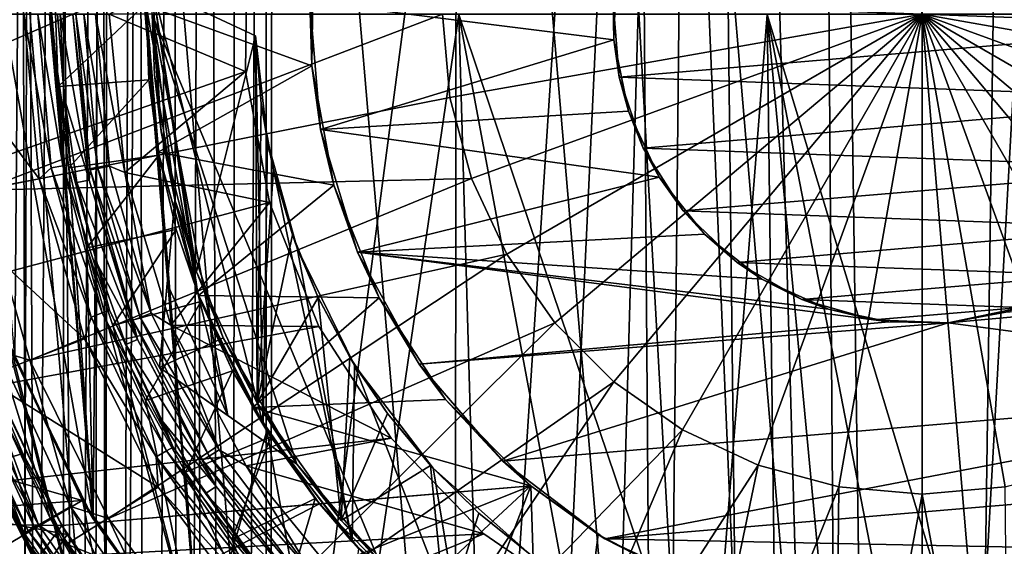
# Model space of a CAD drawing. Header units: metres. Extents: x -105 to 105, y -117 to 62.
# Tile 69 of 256: x -7.44 to 0.68, y -53.58 to -49.24. Entities that reach past the tile are written whole.
import ezdxf

# ---------------------------------------------------------------- set-up
doc = ezdxf.new("R2010")
doc.units = ezdxf.units.M
doc.layers.add('solid_509432_AD150_SW0001', color=7, linetype='CONTINUOUS')
doc.layers.add('solid_509432_AD150_SW0001_01', color=7, linetype='CONTINUOUS')

msp = doc.modelspace()

# ---------------------------------------------------------------- linework, layer by layer
at = {"layer": 'solid_509432_AD150_SW0001'}
for points in [[(-6.162486, 18.584642, 71.856262), (-7.637273, 18.06888, 71.843544), (-6.716792, -90.563103, 71.851799)], [(-7.637273, 18.06888, 71.843544), (-7.179524, -90.514778, 71.847786), (-6.716792, -90.563103, 71.851799)], [(-7.637273, 18.06888, 71.843544), (-7.271542, -90.4935, 71.846954), (-7.179524, -90.514778, 71.847786)], [(-7.637273, 18.06888, 71.843544), (-7.625625, -90.371964, 71.843658), (-7.271542, -90.4935, 71.846954)], [(-7.5583, -29.462072, 64.474884), (-7.32061, -29.51952, 64.375359), (-7.505126, -85.979546, 64.451538)], [(-7.32061, -29.51952, 64.375359), (-7.082852, -29.579576, 64.28791), (-7.505126, -85.979546, 64.451538)], [(-7.082852, -29.579576, 64.28791), (-7.076824, -85.839493, 64.285843), (-7.505126, -85.979546, 64.451538)], [(-7.082852, -29.579576, 64.28791), (-6.771978, -29.663712, 64.19088), (-7.076824, -85.839493, 64.285843)], [(-6.771978, -29.663712, 64.19088), (-6.865942, -85.776962, 64.218193), (-7.076824, -85.839493, 64.285843)], [(-6.771978, -29.663712, 64.19088), (-6.698263, -85.73053, 64.170647), (-6.865942, -85.776962, 64.218193)], [(-6.771978, -29.663712, 64.19088), (-6.472116, -29.754089, 64.115013), (-6.698263, -85.73053, 64.170647)], [(-6.472116, -29.754089, 64.115013), (-6.381337, -85.651855, 64.095367), (-6.698263, -85.73053, 64.170647)], [(-6.472116, -29.754089, 64.115013), (-6.184155, -29.851635, 64.057892), (-6.381337, -85.651855, 64.095367)], [(-6.184155, -29.851635, 64.057892), (-6.114038, -85.596252, 64.046265), (-6.381337, -85.651855, 64.095367)], [(-6.184155, -29.851635, 64.057892), (-5.916865, -29.954601, 64.018265), (-6.114038, -85.596252, 64.046265)], [(-5.916865, -29.954601, 64.018265), (-5.698441, -85.5364, 63.995247), (-6.114038, -85.596252, 64.046265)], [(-5.916865, -29.954601, 64.018265), (-5.659842, -30.066204, 63.992046), (-5.698441, -85.5364, 63.995247)], [(-5.659842, -30.066204, 63.992046), (-5.409154, -30.175089, 63.977562), (-5.698441, -85.5364, 63.995247)], [(-5.409154, -30.175089, 63.977562), (-5.409154, -57.844402, 63.977562), (-5.698441, -85.5364, 63.995247)], [(-1.812435, -30.661386, 63.890949), (-5.409154, -57.844402, 63.977562), (-5.409154, -30.175089, 63.977562)], [(-1.812435, -30.661386, 63.890949), (-5.409154, -85.513756, 63.977562), (-5.409154, -57.844402, 63.977562)], [(-1.812435, -30.661386, 63.890949), (-4.373866, -85.3312, 63.943783), (-5.409154, -85.513756, 63.977562)], [(-1.812435, -30.661386, 63.890949), (-3.366723, -85.142647, 63.917786), (-4.373866, -85.3312, 63.943783)], [(-1.812435, -30.661386, 63.890949), (-2.37439, -84.924759, 63.898792), (-3.366723, -85.142647, 63.917786)], [(-1.812435, -30.661386, 63.890949), (-1.187364, -84.612518, 63.884701), (-2.37439, -84.924759, 63.898792)], [(-1.812435, -30.661386, 63.890949), (1.819986, -30.660877, 63.891041), (-1.187364, -84.612518, 63.884701)], [(1.819986, -30.660877, 63.891041), (0, -84.300003, 63.880001), (-1.187364, -84.612518, 63.884701)], [(1.819986, -30.660877, 63.891041), (1.187364, -84.612518, 63.884701), (0, -84.300003, 63.880001)], [(-2.571086, -44.225113, 17.200001), (-19.004164, -33.471653, 17.200001), (-18.748131, -54.292305, 17.200001)], [(-2.361841, -39.506081, -34.400002), (-0.84017, -39.257938, -34.400002), (-0.693014, -59.153397, -34.400002)], [(-2.361841, -39.506081, -34.400002), (-2.217166, -58.928024, -34.400002), (-3.832792, -39.988049, -34.400002)], [(-2.361841, -39.506081, -34.400002), (-0.693014, -59.153397, -34.400002), (-2.217166, -58.928024, -34.400002)], [(-3.832792, -39.988049, -34.400002), (-3.853049, -58.403519, -34.400002), (-5.355147, -40.781384, -34.400002)], [(-3.832792, -39.988049, -34.400002), (-2.217166, -58.928024, -34.400002), (-3.853049, -58.403519, -34.400002)], [(-5.355147, -40.781384, -34.400002), (-5.370377, -57.608898, -34.400002), (-6.71629, -41.821518, -34.400002)], [(-5.355147, -40.781384, -34.400002), (-3.853049, -58.403519, -34.400002), (-5.370377, -57.608898, -34.400002)], [(-6.71629, -41.821518, -34.400002), (-6.732019, -56.564129, -34.400002), (-7.881305, -43.081543, -34.400002)], [(-6.71629, -41.821518, -34.400002), (-5.370377, -57.608898, -34.400002), (-6.732019, -56.564129, -34.400002)], [(-7.881305, -43.081543, -34.400002), (-6.732019, -56.564129, -34.400002), (-7.892255, -55.304333, -34.400002)], [(-3.492223, -44.822285, 17.200001), (-2.571086, -44.225113, 17.200001), (-18.748131, -54.292305, 17.200001)], [(-4.279175, -45.587708, 17.200001), (-3.492223, -44.822285, 17.200001), (-18.748131, -54.292305, 17.200001)], [(-6.83543, -53.356548, 4.75), (-7.436015, -46.249458, 4.75), (-6.767334, -44.933479, 4.75)], [(-5.955389, -54.54166, 4.75), (-6.83543, -53.356548, 4.75), (-6.767334, -44.933479, 4.75)], [(-6.399634, -49.131794, 4.75), (-5.955389, -54.54166, 4.75), (-6.767334, -44.933479, 4.75)], [(-4.901679, -46.491947, 17.200001), (-4.279175, -45.587708, 17.200001), (-18.748131, -54.292305, 17.200001)], [(-7.436147, -46.249794, -5.4), (-7.851632, -47.66642, -5.4), (-6.835603, -53.356262, -5.4)], [(-7.48279, -52.029816, 4.75), (-7.851555, -47.666023, 4.75), (-7.436015, -46.249458, 4.75)], [(-6.83543, -53.356548, 4.75), (-7.48279, -52.029816, 4.75), (-7.436015, -46.249458, 4.75)], [(-7.436147, -46.249794, -5.4), (-7.125088, -49.796329, -5.4), (-7.149577, -49.122276, -5.4)], [(-7.436147, -46.249794, -5.4), (-6.835603, -53.356262, -5.4), (-7.125088, -49.796329, -5.4)], [(-5.335804, -47.500237, 17.200001), (-4.901679, -46.491947, 17.200001), (-18.748131, -54.292305, 17.200001)], [(-5.564883, -48.573841, 17.200001), (-5.335804, -47.500237, 17.200001), (-18.748131, -54.292305, 17.200001)], [(-7.851632, -47.66642, -5.4), (-7.482928, -52.029449, -5.4), (-6.835603, -53.356262, -5.4)], [(-5.58011, -49.671555, 17.200001), (-5.564883, -48.573841, 17.200001), (-18.748131, -54.292305, 17.200001)], [(-6.702607, -49.200001, 32.299999), (-5.564885, -48.57386, 32.299999), (-5.58011, -49.671555, 32.299999)], [(-6.399615, -49.128754, 10.7), (-5.017178, -48.625179, 10.7), (-5.032064, -49.625252, 10.7)], [(-5.564885, -48.57386, 32.299999), (-5.564883, -48.573841, 17.200001), (-5.58011, -49.671555, 17.200001)], [(-5.58011, -49.671555, 32.299999), (-5.564885, -48.57386, 32.299999), (-5.58011, -49.671555, 17.200001)], [(-5.032064, -49.625252, 10.7), (-5.017178, -48.625179, 10.7), (-5.048952, -49.097137, 14)], [(-2.520144, -48.810932, 14), (-2.541269, -49.410854, 14), (-5.048952, -49.097137, 14)], [(-2.548282, -49.106419, 17.131828), (-2.541269, -49.410854, 14), (-2.520144, -48.810932, 14)], [(-6.346191, -48.980091, -8.4), (-6.399596, -49.128311, -8.4), (-5.972417, -51.500053, -8.4)], [(-6.349999, -49.201134, -13.754633), (-6.346191, -48.980091, -9.2), (-6.275654, -50.168854, -9.2)], [(-6.346191, -48.980091, -8.4), (-5.972417, -51.500053, -8.4), (-5.432821, -52.582962, -8.4)], [(-5.497083, -49.379101, -8.4), (-6.346191, -48.980091, -8.4), (-5.432821, -52.582962, -8.4)], [(-6.346191, -48.980091, -9.2), (-6.346191, -48.980091, -8.4), (-5.497083, -49.379101, -8.4)], [(-6.346191, -48.980091, -9.2), (-5.497083, -49.379101, -8.4), (-5.497083, -49.379101, -9.2)], [(-5.984546, -51.323132, -9.2), (-6.346191, -48.980091, -9.2), (-5.497083, -49.379101, -9.2)], [(-5.984546, -51.323132, -9.2), (-6.275654, -50.168854, -9.2), (-6.346191, -48.980091, -9.2)], [(-7.149577, -49.122276, -5.4), (-7.125088, -49.796329, -5.4), (-6.399388, -49.11153, -6.4)], [(-7.125088, -49.796329, -5.4), (-6.377269, -49.738922, -6.4), (-6.399388, -49.11153, -6.4)], [(-6.399596, -49.128311, -8.4), (-6.399388, -49.11153, -6.4), (-6.377269, -49.738922, -6.4)], [(-2.541269, -49.410854, 14), (-4.960092, -50.148678, 14), (-5.048952, -49.097137, 14)], [(-5.032064, -49.625252, 10.7), (-5.048952, -49.097137, 14), (-4.960092, -50.148678, 14)], [(-2.548282, -49.106419, 17.131828), (-2.496501, -49.719597, 17.131828), (-2.541269, -49.410854, 14)], [(-2.548282, -49.106419, 17.131828), (2.548282, -49.293579, 17.131828), (-2.496501, -49.719597, 17.131828)], [(-7.281071, -50.557175, 44.799999), (-8.156879, -50.720421, 44.799999), (-8.297371, -49.200001, 44.799999)], [(-7.406479, -49.200001, 44.799999), (-7.281071, -50.557175, 44.799999), (-8.297371, -49.200001, 44.799999)], [(-7.755073, -50.649673, 47.398582), (-3.953293, -49.200001, 47.789154), (-7.889405, -49.200001, 47.398582)], [(-7.755073, -50.649673, 47.398582), (-3.893234, -49.886482, 47.789154), (-3.953293, -49.200001, 47.789154)], [(-7.181706, -50.466328, 44.777504), (-7.281071, -50.557175, 44.799999), (-7.406479, -49.200001, 44.799999)], [(-7.181706, -50.466328, 44.777504), (-7.406479, -49.200001, 44.799999), (-7.292496, -49.200001, 44.777504)], [(-7.086044, -50.449459, 44.713139), (-7.292496, -49.200001, 44.777504), (-7.195358, -49.200001, 44.713139)], [(-7.086044, -50.449459, 44.713139), (-7.181706, -50.466328, 44.777504), (-7.292496, -49.200001, 44.777504)], [(-7.021751, -50.438126, 44.616615), (-7.195358, -49.200001, 44.713139), (-7.130073, -49.200001, 44.616615)], [(-7.021751, -50.438126, 44.616615), (-7.086044, -50.449459, 44.713139), (-7.195358, -49.200001, 44.713139)], [(-7.130073, -49.200001, 44.616615), (-7.106491, -49.200001, 44.502617), (-7.072271, -49.896557, 44.502617)], [(-7.021751, -50.438126, 44.616615), (-7.130073, -49.200001, 44.616615), (-7.072271, -49.896557, 44.502617)], [(-6.868042, -50.566139, 32.597382), (-7.106491, -49.200001, 44.502617), (-7.002595, -49.200001, 32.597382)], [(-6.868042, -50.566139, 32.597382), (-7.072271, -49.896557, 44.502617), (-7.106491, -49.200001, 44.502617)], [(-6.860182, -50.482391, 32.483383), (-6.868042, -50.566139, 32.597382), (-7.002595, -49.200001, 32.597382)], [(-6.860182, -50.482391, 32.483383), (-7.002595, -49.200001, 32.597382), (-6.979013, -49.200001, 32.483383)], [(-6.796009, -50.470394, 32.386864), (-6.979013, -49.200001, 32.483383), (-6.913728, -49.200001, 32.386864)], [(-6.796009, -50.470394, 32.386864), (-6.860182, -50.482391, 32.483383), (-6.979013, -49.200001, 32.483383)], [(-6.700525, -50.452545, 32.322498), (-6.913728, -49.200001, 32.386864), (-6.81659, -49.200001, 32.322498)], [(-6.700525, -50.452545, 32.322498), (-6.796009, -50.470394, 32.386864), (-6.913728, -49.200001, 32.386864)], [(-6.81659, -49.200001, 32.322498), (-6.702607, -49.200001, 32.299999), (-6.574586, -50.503742, 32.299999)], [(-6.700525, -50.452545, 32.322498), (-6.81659, -49.200001, 32.322498), (-6.574586, -50.503742, 32.299999)], [(-6.574586, -50.503742, 32.299999), (-6.702607, -49.200001, 32.299999), (-5.58011, -49.671555, 32.299999)], [(-6.298432, -50.335735, 10.7), (-6.399634, -49.131794, 4.75), (-6.399615, -49.128754, 10.7)], [(-6.399634, -49.131794, 4.75), (-6.294736, -50.355968, 4.75), (-5.955389, -54.54166, 4.75)], [(-6.298432, -50.335735, 10.7), (-6.294736, -50.355968, 4.75), (-6.399634, -49.131794, 4.75)], [(-6.298432, -50.335735, 10.7), (-6.399615, -49.128754, 10.7), (-5.032064, -49.625252, 10.7)], [(-6.298767, -50.333801, -8.4), (-6.399596, -49.128311, -8.4), (-6.377269, -49.738922, -6.4)], [(-5.972417, -51.500053, -8.4), (-6.399596, -49.128311, -8.4), (-6.298767, -50.333801, -8.4)], [(-3.819774, -49.200676, -14.388847), (-6.349999, -49.201134, -13.754633), (-4.479032, -53.701195, -13.896999)], [(-6.330257, -49.700336, -13.721644), (-6.349999, -49.201134, -13.754633), (-6.275654, -50.168854, -9.2)], [(-6.162927, -50.729977, -13.692632), (-6.349999, -49.201134, -13.754633), (-6.330257, -49.700336, -13.721644)], [(-5.726058, -52.50515, -13.678994), (-6.349999, -49.201134, -13.754633), (-6.162927, -50.729977, -13.692632)], [(-4.479032, -53.701195, -13.896999), (-6.349999, -49.201134, -13.754633), (-5.155522, -52.907166, -13.802157)], [(-5.726058, -52.50515, -13.678994), (-5.155522, -52.907166, -13.802157), (-6.349999, -49.201134, -13.754633)], [(-3.819774, -49.200676, -14.388847), (-4.479032, -53.701195, -13.896999), (-3.670322, -54.381817, -13.999318)], [(0, -49.200001, 47.919533), (-3.953293, -49.200001, 47.789154), (-3.893234, -49.886482, 47.789154)], [(0, -49.200001, 47.919533), (-3.893234, -49.886482, 47.789154), (-3.71488, -50.552105, 47.789154)], [(-3.819774, -49.200676, -14.388847), (-3.670322, -54.381817, -13.999318), (-2.750995, -54.923157, -14.093019)], [(-3.819774, -49.200676, -14.388847), (-2.750995, -54.923157, -14.093019), (-1.756463, -55.302238, -14.16413)], [(-3.819774, -49.200676, -14.388847), (-1.756463, -55.302238, -14.16413), (-1.277295, -49.201061, -14.684837)], [(0, -49.200001, 47.919533), (-3.71488, -50.552105, 47.789154), (-3.423652, -51.176647, 47.789154)], [(0, -49.200001, 47.919533), (-3.423652, -51.176647, 47.789154), (-3.028398, -51.741127, 47.789154)], [(0, -49.200001, 47.919533), (-3.028398, -51.741127, 47.789154), (-2.541128, -52.228397, 47.789154)], [(0, -49.200001, 47.919533), (-2.541128, -52.228397, 47.789154), (-1.976647, -52.623653, 47.789154)], [(0, -49.200001, 47.919533), (-1.976647, -52.623653, 47.789154), (-1.352106, -52.914879, 47.789154)], [(-1.277295, -49.201061, -14.684837), (-1.756463, -55.302238, -14.16413), (-1.194073, -55.698517, -14.167608)], [(0, -49.200001, 47.919533), (-1.352106, -52.914879, 47.789154), (-0.686482, -53.093235, 47.789154)], [(-1.277295, -49.201061, -14.684837), (-1.194073, -55.698517, -14.167608), (-0.624261, -56.100021, -14.155989)], [(-5.4833, -52.402485, -9.2), (-5.984546, -51.323132, -9.2), (-5.497083, -49.379101, -9.2)], [(-5.399032, -50.249073, -8.4), (-5.497083, -49.379101, -8.4), (-5.432821, -52.582962, -8.4)], [(-5.497083, -49.379101, -9.2), (-5.497083, -49.379101, -8.4), (-5.399032, -50.249073, -8.4)], [(-5.450661, -49.935078, -9.2), (-5.497083, -49.379101, -9.2), (-5.399032, -50.249073, -8.4)], [(-5.4833, -52.402485, -9.2), (-5.497083, -49.379101, -9.2), (-5.450661, -49.935078, -9.2)], [(-2.541269, -49.410854, 14), (-2.421569, -49.999062, 14), (-4.960092, -50.148678, 14)], [(-2.496501, -49.719597, 17.131828), (-2.421569, -49.999062, 14), (-2.541269, -49.410854, 14)], [(-5.380886, -50.751148, 17.200001), (-5.58011, -49.671555, 17.200001), (-18.748131, -54.292305, 17.200001)], [(-6.574586, -50.503742, 32.299999), (-5.58011, -49.671555, 32.299999), (-5.380891, -50.751129, 32.299999)], [(-6.298432, -50.335735, 10.7), (-5.032064, -49.625252, 10.7), (-4.849561, -50.608635, 10.7)], [(-5.58011, -49.671555, 32.299999), (-5.58011, -49.671555, 17.200001), (-5.380886, -50.751148, 17.200001)], [(-5.380891, -50.751129, 32.299999), (-5.58011, -49.671555, 32.299999), (-5.380886, -50.751148, 17.200001)], [(-4.849561, -50.608635, 10.7), (-5.032064, -49.625252, 10.7), (-4.960092, -50.148678, 14)], [(-7.125088, -49.796329, -5.4), (-7.037171, -50.465195, -5.4), (-6.377269, -49.738922, -6.4)], [(-7.037171, -50.465195, -5.4), (-6.293789, -50.361126, -6.4), (-6.377269, -49.738922, -6.4)], [(-6.298767, -50.333801, -8.4), (-6.377269, -49.738922, -6.4), (-6.293789, -50.361126, -6.4)], [(-6.162927, -50.72998, -12.7), (-6.330257, -49.700336, -13.721644), (-6.275654, -50.168854, -9.2)], [(-6.162927, -50.72998, -12.7), (-6.162927, -50.729977, -13.692632), (-6.330257, -49.700336, -13.721644)], [(-2.496501, -49.719597, 17.131828), (-2.299634, -50.301899, 17.131828), (-2.421569, -49.999062, 14)], [(-2.496501, -49.719597, 17.131828), (2.45187, -49.900593, 17.131828), (-2.299634, -50.301899, 17.131828)], [(-6.835603, -53.356262, -5.4), (-7.037171, -50.465195, -5.4), (-7.125088, -49.796329, -5.4)], [(-7.755073, -50.649673, 47.398582), (-3.71488, -50.552105, 47.789154), (-3.893234, -49.886482, 47.789154)], [(-6.868042, -50.566139, 32.597382), (-6.969942, -50.586407, 44.502617), (-7.072271, -49.896557, 44.502617)], [(-7.021751, -50.438126, 44.616615), (-7.072271, -49.896557, 44.502617), (-6.969942, -50.586407, 44.502617)], [(-5.4833, -52.402485, -9.2), (-5.450661, -49.935078, -9.2), (-5.348279, -50.482944, -9.2)], [(-5.348279, -50.482944, -9.2), (-5.450661, -49.935078, -9.2), (-5.399032, -50.249073, -8.4)], [(-2.421569, -49.999062, 14), (-2.16767, -50.543022, 14), (-4.960092, -50.148678, 14)], [(-2.299634, -50.301899, 17.131828), (-2.16767, -50.543022, 14), (-2.421569, -49.999062, 14)], [(-6.162927, -50.72998, -12.7), (-6.275654, -50.168854, -9.2), (-5.984546, -51.323132, -9.2)], [(-2.16767, -50.543022, 14), (-4.65444, -51.159252, 14), (-4.960092, -50.148678, 14)], [(-4.849561, -50.608635, 10.7), (-4.960092, -50.148678, 14), (-4.65444, -51.159252, 14)], [(-5.399032, -50.249073, -8.4), (-5.432821, -52.582962, -8.4), (-4.698445, -53.545643, -8.4)], [(-5.15179, -51.125755, -8.4), (-5.399032, -50.249073, -8.4), (-4.698445, -53.545643, -8.4)], [(-5.348279, -50.482944, -9.2), (-5.399032, -50.249073, -8.4), (-5.15179, -51.125755, -8.4)], [(-6.298767, -50.333801, -8.4), (-6.293789, -50.361126, -6.4), (-6.149658, -50.972485, -6.4)], [(-5.972417, -51.500053, -8.4), (-6.298767, -50.333801, -8.4), (-6.149658, -50.972485, -6.4)], [(-5.965472, -51.517876, 10.7), (-6.294736, -50.355968, 4.75), (-6.298432, -50.335735, 10.7)], [(-5.965472, -51.517876, 10.7), (-6.298432, -50.335735, 10.7), (-4.849561, -50.608635, 10.7)], [(-2.299634, -50.301899, 17.131828), (-1.969165, -50.820152, 17.131828), (-2.16767, -50.543022, 14)], [(-2.299634, -50.301899, 17.131828), (2.213004, -50.46693, 17.131828), (-1.969165, -50.820152, 17.131828)], [(-7.037171, -50.465195, -5.4), (-6.886404, -51.123516, -5.4), (-6.293789, -50.361126, -6.4)], [(-6.886404, -51.123516, -5.4), (-6.149658, -50.972485, -6.4), (-6.293789, -50.361126, -6.4)], [(-6.294736, -50.355968, 4.75), (-5.958105, -51.536873, 4.75), (-5.955389, -54.54166, 4.75)], [(-5.965472, -51.517876, 10.7), (-5.958105, -51.536873, 4.75), (-6.294736, -50.355968, 4.75)], [(-7.181706, -50.466328, 44.777504), (-6.852705, -51.69418, 44.777504), (-7.281071, -50.557175, 44.799999)], [(-7.086044, -50.449459, 44.713139), (-6.761425, -51.660957, 44.713139), (-7.181706, -50.466328, 44.777504)], [(-6.761425, -51.660957, 44.713139), (-6.852705, -51.69418, 44.777504), (-7.181706, -50.466328, 44.777504)], [(-7.021751, -50.438126, 44.616615), (-6.700077, -51.63863, 44.616615), (-7.086044, -50.449459, 44.713139)], [(-6.700077, -51.63863, 44.616615), (-6.761425, -51.660957, 44.713139), (-7.086044, -50.449459, 44.713139)], [(-6.835603, -53.356262, -5.4), (-6.886404, -51.123516, -5.4), (-7.037171, -50.465195, -5.4)], [(-7.021751, -50.438126, 44.616615), (-6.969942, -50.586407, 44.502617), (-6.800488, -51.262905, 44.502617)], [(-7.021751, -50.438126, 44.616615), (-6.800488, -51.262905, 44.502617), (-6.700077, -51.63863, 44.616615)], [(-6.860182, -50.482391, 32.483383), (-6.507736, -51.721111, 32.483383), (-6.868042, -50.566139, 32.597382)], [(-6.796009, -50.470394, 32.386864), (-6.446859, -51.697525, 32.386864), (-6.860182, -50.482391, 32.483383)], [(-6.446859, -51.697525, 32.386864), (-6.507736, -51.721111, 32.483383), (-6.860182, -50.482391, 32.483383)], [(-6.700525, -50.452545, 32.322498), (-6.356281, -51.662437, 32.322498), (-6.796009, -50.470394, 32.386864)], [(-6.356281, -51.662437, 32.322498), (-6.446859, -51.697525, 32.386864), (-6.796009, -50.470394, 32.386864)], [(-6.700525, -50.452545, 32.322498), (-6.574586, -50.503742, 32.299999), (-6.356281, -51.662437, 32.322498)], [(-6.193599, -51.762081, 32.299999), (-6.574586, -50.503742, 32.299999), (-5.380891, -50.751129, 32.299999)], [(-6.356281, -51.662437, 32.322498), (-6.574586, -50.503742, 32.299999), (-6.193599, -51.762081, 32.299999)], [(-5.4833, -52.402485, -9.2), (-5.348279, -50.482944, -9.2), (-5.190905, -51.017838, -9.2)], [(-5.190905, -51.017838, -9.2), (-5.348279, -50.482944, -9.2), (-5.15179, -51.125755, -8.4)], [(-7.281071, -50.557175, 44.799999), (-6.907445, -51.872662, 44.799999), (-8.156879, -50.720421, 44.799999)], [(-7.880893, -50.575317, -1.7), (-7.447677, -56.601494, -1.7), (-6.049764, -57.781979, -1.7)], [(-7.51779, -51.935478, -1.7), (-7.880893, -50.575317, -1.7), (-6.049764, -57.781979, -1.7)], [(-7.755073, -50.649673, 47.398582), (-7.356651, -52.04998, 47.398582), (-3.71488, -50.552105, 47.789154)], [(-7.356651, -52.04998, 47.398582), (-3.423652, -51.176647, 47.789154), (-3.71488, -50.552105, 47.789154)], [(-6.852705, -51.69418, 44.777504), (-6.907445, -51.872662, 44.799999), (-7.281071, -50.557175, 44.799999)], [(-6.868042, -50.566139, 32.597382), (-6.469554, -51.879776, 32.597382), (-6.969942, -50.586407, 44.502617)], [(-6.469554, -51.879776, 32.597382), (-6.800488, -51.262905, 44.502617), (-6.969942, -50.586407, 44.502617)], [(-6.507736, -51.721111, 32.483383), (-6.469554, -51.879776, 32.597382), (-6.868042, -50.566139, 32.597382)], [(-2.16767, -50.543022, 14), (-1.793409, -51.012779, 14), (-4.65444, -51.159252, 14)], [(-1.969165, -50.820152, 17.131828), (-1.793409, -51.012779, 14), (-2.16767, -50.543022, 14)], [(-7.619869, -51.973404, 47.336678), (-7.356651, -52.04998, 47.398582), (-7.755073, -50.649673, 47.398582)], [(-5.965472, -51.517876, 10.7), (-4.849561, -50.608635, 10.7), (-4.476897, -51.53664, 10.7)], [(-4.476897, -51.53664, 10.7), (-4.849561, -50.608635, 10.7), (-4.65444, -51.159252, 14)], [(-16.48238, -50.749054, 11.968393), (-6.710931, -57.145023, 12.224268), (-5.989578, -57.702053, 12.243157)], [(-16.37277, -60.193226, 11.971264), (-16.48238, -50.749054, 11.968393), (-5.989578, -57.702053, 12.243157)], [(-16.48238, -50.749054, 11.968393), (-7.380746, -56.526978, 12.206728), (-6.710931, -57.145023, 12.224268)], [(-16.48238, -50.749054, 11.968393), (-7.993906, -55.852627, 12.190672), (-7.380746, -56.526978, 12.206728)], [(-6.907445, -51.872662, 44.799999), (-7.738306, -52.194157, 44.799999), (-8.156879, -50.720421, 44.799999)], [(-6.287724, -52.109386, -12.7), (-6.162927, -50.72998, -12.7), (-5.762974, -51.866577, -12.7)], [(-6.225366, -51.420132, -13.616301), (-6.162927, -50.72998, -12.7), (-6.287724, -52.109386, -12.7)], [(-6.225366, -51.420132, -13.616301), (-6.162927, -50.729977, -13.692632), (-6.162927, -50.72998, -12.7)], [(-5.726058, -52.50515, -13.678994), (-6.162927, -50.729977, -13.692632), (-6.225366, -51.420132, -13.616301)], [(-5.762974, -51.866577, -12.7), (-6.162927, -50.72998, -12.7), (-5.984546, -51.323132, -9.2)], [(-4.974889, -51.771084, 17.200001), (-5.380886, -50.751148, 17.200001), (-18.748131, -54.292305, 17.200001)], [(-6.193599, -51.762081, 32.299999), (-5.380891, -50.751129, 32.299999), (-4.974887, -51.771088, 32.299999)], [(-5.380891, -50.751129, 32.299999), (-5.380886, -50.751148, 17.200001), (-4.974889, -51.771084, 17.200001)], [(-4.974887, -51.771088, 32.299999), (-5.380891, -50.751129, 32.299999), (-4.974889, -51.771084, 17.200001)], [(-1.969165, -50.820152, 17.131828), (-1.524243, -51.244305, 17.131828), (-1.793409, -51.012779, 14)], [(-1.969165, -50.820152, 17.131828), (1.845523, -50.959702, 17.131828), (-1.524243, -51.244305, 17.131828)], [(-6.886404, -51.123516, -5.4), (-6.67424, -51.764565, -5.4), (-6.149658, -50.972485, -6.4)], [(-6.67424, -51.764565, -5.4), (-5.946298, -51.566757, -6.4), (-6.149658, -50.972485, -6.4)], [(-5.972417, -51.500053, -8.4), (-6.149658, -50.972485, -6.4), (-5.946298, -51.566757, -6.4)], [(-5.4833, -52.402485, -9.2), (-5.190905, -51.017838, -9.2), (-4.980175, -51.534065, -9.2)], [(-4.980175, -51.534065, -9.2), (-5.190905, -51.017838, -9.2), (-5.15179, -51.125755, -8.4)], [(-1.793409, -51.012779, 14), (-1.321195, -51.381039, 14), (-4.65444, -51.159252, 14)], [(-1.524243, -51.244305, 17.131828), (-1.321195, -51.381039, 14), (-1.793409, -51.012779, 14)], [(-5.95549, -54.54155, -5.4), (-6.67424, -51.764565, -5.4), (-6.886404, -51.123516, -5.4)], [(-6.835603, -53.356262, -5.4), (-5.95549, -54.54155, -5.4), (-6.886404, -51.123516, -5.4)], [(-4.678904, -52.090996, -8.4), (-5.15179, -51.125755, -8.4), (-4.698445, -53.545643, -8.4)], [(-4.980175, -51.534065, -9.2), (-5.15179, -51.125755, -8.4), (-4.678904, -52.090996, -8.4)], [(-7.356651, -52.04998, 47.398582), (-6.707707, -53.353237, 47.398582), (-3.423652, -51.176647, 47.789154)], [(-6.707707, -53.353237, 47.398582), (-3.028398, -51.741127, 47.789154), (-3.423652, -51.176647, 47.789154)], [(-0.273949, -51.735245, 14), (-4.1456, -52.083836, 14), (-4.65444, -51.159252, 14)], [(-4.476897, -51.53664, 10.7), (-4.65444, -51.159252, 14), (-4.1456, -52.083836, 14)], [(-0.772353, -51.63018, 14), (-0.273949, -51.735245, 14), (-4.65444, -51.159252, 14)], [(-1.321195, -51.381039, 14), (-0.772353, -51.63018, 14), (-4.65444, -51.159252, 14)], [(-6.469554, -51.879776, 32.597382), (-6.565541, -51.919537, 44.502617), (-6.800488, -51.262905, 44.502617)], [(-6.700077, -51.63863, 44.616615), (-6.800488, -51.262905, 44.502617), (-6.565541, -51.919537, 44.502617)], [(-1.524243, -51.244305, 17.131828), (-0.990794, -51.549644, 17.131828), (-1.321195, -51.381039, 14)], [(-1.524243, -51.244305, 17.131828), (1.370842, -51.350185, 17.131828), (-0.990794, -51.549644, 17.131828)], [(-5.762974, -51.866577, -12.7), (-5.984546, -51.323132, -9.2), (-5.4833, -52.402485, -9.2)], [(-0.990794, -51.549644, 17.131828), (-0.772353, -51.63018, 14), (-1.321195, -51.381039, 14)], [(-6.287724, -52.109386, -13.538785), (-6.225366, -51.420132, -13.616301), (-6.287724, -52.109386, -12.7)], [(-5.726058, -52.50515, -13.678994), (-6.225366, -51.420132, -13.616301), (-6.287724, -52.109386, -13.538785)], [(-5.972417, -51.500053, -8.4), (-5.946298, -51.566757, -6.4), (-5.685927, -52.137726, -6.4)], [(-5.432821, -52.582962, -8.4), (-5.972417, -51.500053, -8.4), (-5.685927, -52.137726, -6.4)], [(-5.518847, -52.440746, 10.7), (-5.958105, -51.536873, 4.75), (-5.965472, -51.517876, 10.7)], [(-5.518847, -52.440746, 10.7), (-5.965472, -51.517876, 10.7), (-4.476897, -51.53664, 10.7)], [(-5.958105, -51.536873, 4.75), (-5.402004, -52.631962, 4.75), (-5.955389, -54.54166, 4.75)], [(-5.518847, -52.440746, 10.7), (-5.402004, -52.631962, 4.75), (-5.958105, -51.536873, 4.75)], [(-5.518847, -52.440746, 10.7), (-4.476897, -51.53664, 10.7), (-3.928488, -52.373245, 10.7)], [(-4.789046, -53.369835, -9.2), (-5.4833, -52.402485, -9.2), (-4.980175, -51.534065, -9.2)], [(-4.718445, -52.026001, -9.2), (-4.980175, -51.534065, -9.2), (-4.678904, -52.090996, -8.4)], [(-4.789046, -53.369835, -9.2), (-4.980175, -51.534065, -9.2), (-4.718445, -52.026001, -9.2)], [(-3.928488, -52.373245, 10.7), (-4.476897, -51.53664, 10.7), (-4.1456, -52.083836, 14)], [(-0.990794, -51.549644, 17.131828), (-0.399776, -51.718468, 17.131828), (-0.772353, -51.63018, 14)], [(-0.990794, -51.549644, 17.131828), (0.816535, -51.615734, 17.131828), (-0.399776, -51.718468, 17.131828)], [(-6.700077, -51.63863, 44.616615), (-6.174824, -52.765038, 44.616615), (-6.761425, -51.660957, 44.713139)], [(-6.700077, -51.63863, 44.616615), (-6.565541, -51.919537, 44.502617), (-6.267365, -52.549976, 44.502617)], [(-6.700077, -51.63863, 44.616615), (-6.267365, -52.549976, 44.502617), (-6.174824, -52.765038, 44.616615)], [(-6.67424, -51.764565, -5.4), (-6.40302, -52.381798, -5.4), (-5.946298, -51.566757, -6.4)], [(-6.40302, -52.381798, -5.4), (-5.685927, -52.137726, -6.4), (-5.946298, -51.566757, -6.4)], [(-0.399776, -51.718468, 17.131828), (-0.273949, -51.735245, 14), (-0.772353, -51.63018, 14)], [(-6.852705, -51.69418, 44.777504), (-6.315486, -52.846249, 44.777504), (-6.907445, -51.872662, 44.799999)], [(-6.761425, -51.660957, 44.713139), (-6.231363, -52.79768, 44.713139), (-6.852705, -51.69418, 44.777504)], [(-6.231363, -52.79768, 44.713139), (-6.315486, -52.846249, 44.777504), (-6.852705, -51.69418, 44.777504)], [(-6.174824, -52.765038, 44.616615), (-6.231363, -52.79768, 44.713139), (-6.761425, -51.660957, 44.713139)], [(-6.446859, -51.697525, 32.386864), (-5.87817, -52.839607, 32.386864), (-6.507736, -51.721111, 32.483383)], [(-6.507736, -51.721111, 32.483383), (-5.933677, -52.873978, 32.483383), (-6.469554, -51.879776, 32.597382)], [(-5.87817, -52.839607, 32.386864), (-5.933677, -52.873978, 32.483383), (-6.507736, -51.721111, 32.483383)], [(-6.356281, -51.662437, 32.322498), (-5.795582, -52.788471, 32.322498), (-6.446859, -51.697525, 32.386864)], [(-5.795582, -52.788471, 32.322498), (-5.87817, -52.839607, 32.386864), (-6.446859, -51.697525, 32.386864)], [(-6.356281, -51.662437, 32.322498), (-6.193599, -51.762081, 32.299999), (-5.795582, -52.788471, 32.322498)], [(-0.399776, -51.718468, 17.131828), (0.214726, -51.740944, 17.131828), (-0.273949, -51.735245, 14)], [(-4.377715, -52.692223, 17.200001), (-4.974889, -51.771084, 17.200001), (-18.748131, -54.292305, 17.200001)], [(-6.707707, -53.353237, 47.398582), (-5.830341, -54.515057, 47.398582), (-3.028398, -51.741127, 47.789154)], [(-5.95549, -54.54155, -5.4), (-6.40302, -52.381798, -5.4), (-6.67424, -51.764565, -5.4)], [(-6.193599, -51.762081, 32.299999), (-4.974887, -51.771088, 32.299999), (-4.377705, -52.692234, 32.299999)], [(-5.574506, -52.921532, 32.299999), (-6.193599, -51.762081, 32.299999), (-4.377705, -52.692234, 32.299999)], [(-5.795582, -52.788471, 32.322498), (-6.193599, -51.762081, 32.299999), (-5.574506, -52.921532, 32.299999)], [(-5.830341, -54.515057, 47.398582), (-2.541128, -52.228397, 47.789154), (-3.028398, -51.741127, 47.789154)], [(-4.974887, -51.771088, 32.299999), (-4.974889, -51.771084, 17.200001), (-4.377715, -52.692223, 17.200001)], [(-4.377705, -52.692234, 32.299999), (-4.974887, -51.771088, 32.299999), (-4.377715, -52.692223, 17.200001)], [(-0.273949, -51.735245, 14), (0.214726, -51.740944, 14), (-4.1456, -52.083836, 14)], [(0.214726, -51.740944, 14), (-3.455666, -52.882507, 14), (-4.1456, -52.083836, 14)], [(0.214726, -51.740944, 14), (4.024623, -52.250393, 14), (-3.455666, -52.882507, 14)], [(0.214726, -51.740944, 17.131828), (0.214726, -51.740944, 14), (-0.273949, -51.735245, 14)], [(-6.907445, -51.872662, 44.799999), (-6.298538, -53.09671, 44.799999), (-7.738306, -52.194157, 44.799999)], [(-6.315486, -52.846249, 44.777504), (-6.298538, -53.09671, 44.799999), (-6.907445, -51.872662, 44.799999)], [(-6.469554, -51.879776, 32.597382), (-5.822445, -53.090435, 32.597382), (-6.565541, -51.919537, 44.502617)], [(-5.933677, -52.873978, 32.483383), (-5.822445, -53.090435, 32.597382), (-6.469554, -51.879776, 32.597382)], [(-6.287724, -52.109386, -12.7), (-5.762974, -51.866577, -12.7), (-5.155523, -52.907166, -12.7)], [(-5.155523, -52.907166, -12.7), (-5.762974, -51.866577, -12.7), (-5.4833, -52.402485, -9.2)], [(-6.924821, -53.205845, 2.75), (-9.207544, -52.555759, 2.75), (-7.519942, -51.929554, 2.75)], [(-6.924821, -53.205845, 2.75), (-7.519942, -51.929554, 2.75), (-7.48279, -52.029816, 4.75)], [(-6.921644, -53.21133, -1.7), (-7.482928, -52.029449, -5.4), (-7.51779, -51.935478, -1.7)], [(-6.921644, -53.21133, -1.7), (-7.51779, -51.935478, -1.7), (-6.049764, -57.781979, -1.7)], [(-5.822445, -53.090435, 32.597382), (-6.267365, -52.549976, 44.502617), (-6.565541, -51.919537, 44.502617)], [(-7.943485, -52.09119, 47.044102), (-7.320756, -53.42664, 47.044102), (-7.801493, -52.039513, 47.21521)], [(-7.801493, -52.039513, 47.21521), (-7.189895, -53.351086, 47.21521), (-7.619869, -51.973404, 47.336678)], [(-7.320756, -53.42664, 47.044102), (-7.189895, -53.351086, 47.21521), (-7.801493, -52.039513, 47.21521)], [(-7.619869, -51.973404, 47.336678), (-7.022509, -53.254448, 47.336678), (-7.356651, -52.04998, 47.398582)], [(-7.189895, -53.351086, 47.21521), (-7.022509, -53.254448, 47.336678), (-7.619869, -51.973404, 47.336678)], [(-6.921644, -53.21133, -1.7), (-6.835603, -53.356262, -5.4), (-7.482928, -52.029449, -5.4)], [(-6.924821, -53.205845, 2.75), (-7.48279, -52.029816, 4.75), (-6.83543, -53.356548, 4.75)], [(-4.789046, -53.369835, -9.2), (-4.718445, -52.026001, -9.2), (-4.408133, -52.489124, -9.2)], [(-4.408133, -52.489124, -9.2), (-4.718445, -52.026001, -9.2), (-4.678904, -52.090996, -8.4)], [(-7.734978, -52.069256, 7.2), (-9.029317, -53.380177, 7.2), (-7.093598, -53.412289, 7.2)], [(-7.716626, -52.118248, 11.950001), (-7.414423, -52.817848, 11.950001), (-8.621861, -53.189175, 13.200001)], [(-7.997106, -52.11071, 44.88871), (-7.370173, -53.45517, 44.88871), (-8.058127, -52.132919, 44.987011)], [(-8.034286, -52.124241, 46.837284), (-7.404438, -53.474953, 46.837284), (-7.943485, -52.09119, 47.044102)], [(-8.034286, -52.124241, 46.837284), (-8.004512, -52.300964, 46.612507), (-7.404438, -53.474953, 46.837284)], [(-7.905221, -52.077267, 44.822998), (-7.285492, -53.406281, 44.822998), (-7.997106, -52.11071, 44.88871)], [(-7.285492, -53.406281, 44.822998), (-7.370173, -53.45517, 44.88871), (-7.997106, -52.11071, 44.88871)], [(-7.404438, -53.474953, 46.837284), (-7.320756, -53.42664, 47.044102), (-7.943485, -52.09119, 47.044102)], [(-7.905221, -52.077267, 44.822998), (-7.738306, -52.194157, 44.799999), (-7.285492, -53.406281, 44.822998)], [(-7.734978, -52.069256, 7.2), (-7.093598, -53.412289, 7.2), (-7.716626, -52.118248, 11.950001)], [(-7.093598, -53.412289, 7.2), (-7.414423, -52.817848, 11.950001), (-7.716626, -52.118248, 11.950001)], [(-7.022509, -53.254448, 47.336678), (-6.707707, -53.353237, 47.398582), (-7.356651, -52.04998, 47.398582)], [(-6.287724, -52.109386, -13.538785), (-6.287724, -52.109386, -12.7), (-5.155523, -52.907166, -12.7)], [(-5.726058, -52.50515, -13.678994), (-6.287724, -52.109386, -13.538785), (-5.155523, -52.907166, -12.7)], [(-4.678904, -52.090996, -8.4), (-4.698445, -53.545643, -8.4), (-3.796118, -54.352623, -8.4)], [(-4.032597, -52.940071, -8.4), (-4.678904, -52.090996, -8.4), (-3.796118, -54.352623, -8.4)], [(-4.408133, -52.489124, -9.2), (-4.678904, -52.090996, -8.4), (-4.032597, -52.940071, -8.4)], [(-3.928488, -52.373245, 10.7), (-4.1456, -52.083836, 14), (-3.455666, -52.882507, 14)], [(-8.058127, -52.132919, 44.987011), (-7.42641, -53.48764, 44.987011), (-8.016799, -52.305725, 45.102619)], [(-7.370173, -53.45517, 44.88871), (-7.42641, -53.48764, 44.987011), (-8.058127, -52.132919, 44.987011)], [(-6.298538, -53.09671, 44.799999), (-7.056155, -53.565434, 44.799999), (-7.738306, -52.194157, 44.799999)], [(-7.285492, -53.406281, 44.822998), (-7.738306, -52.194157, 44.799999), (-7.056155, -53.565434, 44.799999)], [(-6.40302, -52.381798, -5.4), (-6.074587, -52.971188, -5.4), (-5.685927, -52.137726, -6.4)], [(-6.074587, -52.971188, -5.4), (-5.370586, -52.68092, -6.4), (-5.685927, -52.137726, -6.4)], [(-5.432821, -52.582962, -8.4), (-5.685927, -52.137726, -6.4), (-5.370586, -52.68092, -6.4)], [(-5.830341, -54.515057, 47.398582), (-4.754429, -55.49588, 47.398582), (-2.541128, -52.228397, 47.789154)], [(-4.754429, -55.49588, 47.398582), (-1.976647, -52.623653, 47.789154), (-2.541128, -52.228397, 47.789154)], [(4.024623, -52.250393, 14), (-2.61455, -53.520489, 14), (-3.455666, -52.882507, 14)], [(4.024623, -52.250393, 14), (3.302499, -53.02047, 14), (-2.61455, -53.520489, 14)], [(-8.016799, -52.305725, 45.102619), (-7.309622, -53.725925, 45.102619), (-8.004512, -52.300964, 46.612507)], [(-7.42641, -53.48764, 44.987011), (-7.309622, -53.725925, 45.102619), (-8.016799, -52.305725, 45.102619)], [(-7.309622, -53.725925, 45.102619), (-7.298419, -53.71899, 46.612507), (-8.004512, -52.300964, 46.612507)], [(-7.404438, -53.474953, 46.837284), (-8.004512, -52.300964, 46.612507), (-7.298419, -53.71899, 46.612507)], [(-5.518847, -52.440746, 10.7), (-3.928488, -52.373245, 10.7), (-3.225818, -53.085434, 10.7)], [(-3.225818, -53.085434, 10.8), (-3.928488, -52.373245, 10.7), (-3.455666, -52.882507, 14)], [(-3.225818, -53.085434, 10.8), (-3.225818, -53.085434, 10.7), (-3.928488, -52.373245, 10.7)], [(-5.95549, -54.54155, -5.4), (-6.074587, -52.971188, -5.4), (-6.40302, -52.381798, -5.4)], [(-4.969566, -53.232792, 10.7), (-5.402004, -52.631962, 4.75), (-5.518847, -52.440746, 10.7)], [(-4.969566, -53.232792, 10.7), (-5.518847, -52.440746, 10.7), (-3.225818, -53.085434, 10.7)], [(-5.155523, -52.907166, -12.7), (-5.4833, -52.402485, -9.2), (-4.789046, -53.369835, -9.2)], [(-5.726058, -52.50515, -13.678994), (-5.155523, -52.907166, -12.7), (-5.155522, -52.907166, -13.802157)], [(-4.789046, -53.369835, -9.2), (-4.408133, -52.489124, -9.2), (-4.052448, -52.918552, -9.2)], [(-4.052448, -52.918552, -9.2), (-4.408133, -52.489124, -9.2), (-4.032597, -52.940071, -8.4)], [(-6.924821, -53.205845, 2.75), (-8.875978, -53.354153, 2.75), (-9.207544, -52.555759, 2.75)], [(-5.822445, -53.090435, 32.597382), (-5.908831, -53.148155, 44.502617), (-6.267365, -52.549976, 44.502617)], [(-6.174824, -52.765038, 44.616615), (-6.267365, -52.549976, 44.502617), (-5.908831, -53.148155, 44.502617)], [(-5.432821, -52.582962, -8.4), (-5.370586, -52.68092, -6.4), (-5.003516, -53.19059, -6.4)], [(-4.698445, -53.545643, -8.4), (-5.432821, -52.582962, -8.4), (-5.003516, -53.19059, -6.4)], [(-3.612294, -53.479176, 17.200001), (-4.377715, -52.692223, 17.200001), (-18.748131, -54.292305, 17.200001)], [(-6.074587, -52.971188, -5.4), (-5.691792, -53.527351, -5.4), (-5.370586, -52.68092, -6.4)], [(-5.402004, -52.631962, 4.75), (-4.872766, -55.544773, 4.75), (-5.955389, -54.54166, 4.75)], [(-5.691792, -53.527351, -5.4), (-5.003516, -53.19059, -6.4), (-5.370586, -52.68092, -6.4)], [(-5.574506, -52.921532, 32.299999), (-4.377705, -52.692234, 32.299999), (-3.612293, -53.479176, 32.299999)], [(-5.402004, -52.631962, 4.75), (-4.647084, -53.600521, 4.75), (-4.872766, -55.544773, 4.75)], [(-4.969566, -53.232792, 7.2), (-4.647084, -53.600521, 4.75), (-5.402004, -52.631962, 4.75)], [(-4.969566, -53.232792, 7.2), (-5.402004, -52.631962, 4.75), (-4.969566, -53.232792, 10.7)], [(-4.754429, -55.49588, 47.398582), (-3.51661, -56.262306, 47.398582), (-1.976647, -52.623653, 47.789154)], [(-4.377705, -52.692234, 32.299999), (-4.377715, -52.692223, 17.200001), (-3.612294, -53.479176, 17.200001)], [(-3.612293, -53.479176, 32.299999), (-4.377705, -52.692234, 32.299999), (-3.612294, -53.479176, 17.200001)], [(-3.51661, -56.262306, 47.398582), (-1.352106, -52.914879, 47.789154), (-1.976647, -52.623653, 47.789154)], [(-6.174824, -52.765038, 44.616615), (-5.461953, -53.783123, 44.616615), (-6.231363, -52.79768, 44.713139)], [(-6.174824, -52.765038, 44.616615), (-5.908831, -53.148155, 44.502617), (-5.493392, -53.708309, 44.502617)], [(-6.174824, -52.765038, 44.616615), (-5.493392, -53.708309, 44.502617), (-5.461953, -53.783123, 44.616615)], [(-7.414423, -52.817848, 11.950001), (-7.049031, -53.48645, 11.950001), (-8.621861, -53.189175, 13.200001)], [(-7.093598, -53.412289, 10.8), (-7.049031, -53.48645, 11.950001), (-7.414423, -52.817848, 11.950001)], [(-7.093598, -53.412289, 7.2), (-7.093598, -53.412289, 10.8), (-7.414423, -52.817848, 11.950001)], [(-6.231363, -52.79768, 44.713139), (-5.511964, -53.825089, 44.713139), (-6.315486, -52.846249, 44.777504)], [(-6.315486, -52.846249, 44.777504), (-5.586376, -53.887527, 44.777504), (-6.298538, -53.09671, 44.799999)], [(-5.511964, -53.825089, 44.713139), (-5.586376, -53.887527, 44.777504), (-6.315486, -52.846249, 44.777504)], [(-5.461953, -53.783123, 44.616615), (-5.511964, -53.825089, 44.713139), (-6.231363, -52.79768, 44.713139)], [(-5.87817, -52.839607, 32.386864), (-5.109306, -53.85775, 32.386864), (-5.933677, -52.873978, 32.483383)], [(-5.795582, -52.788471, 32.322498), (-5.037521, -53.792309, 32.322498), (-5.87817, -52.839607, 32.386864)], [(-5.037521, -53.792309, 32.322498), (-5.109306, -53.85775, 32.386864), (-5.87817, -52.839607, 32.386864)], [(-5.795582, -52.788471, 32.322498), (-5.574506, -52.921532, 32.299999), (-5.037521, -53.792309, 32.322498)], [(-5.933677, -52.873978, 32.483383), (-5.157553, -53.90173, 32.483383), (-5.822445, -53.090435, 32.597382)], [(-5.109306, -53.85775, 32.386864), (-5.157553, -53.90173, 32.483383), (-5.933677, -52.873978, 32.483383)], [(-4.740994, -53.93792, 32.299999), (-5.574506, -52.921532, 32.299999), (-3.612293, -53.479176, 32.299999)], [(-5.037521, -53.792309, 32.322498), (-5.574506, -52.921532, 32.299999), (-4.740994, -53.93792, 32.299999)], [(-5.155522, -52.907166, -13.802157), (-5.155523, -52.907166, -12.7), (-4.789046, -53.369835, -9.2)], [(-4.479032, -53.701195, -13.896999), (-5.155522, -52.907166, -13.802157), (-4.789046, -53.369835, -9.2)], [(-3.926979, -54.190121, -9.2), (-4.789046, -53.369835, -9.2), (-4.052448, -52.918552, -9.2)], [(-3.655307, -53.309589, -9.2), (-4.052448, -52.918552, -9.2), (-4.032597, -52.940071, -8.4)], [(-3.926979, -54.190121, -9.2), (-4.052448, -52.918552, -9.2), (-3.655307, -53.309589, -9.2)], [(-3.230996, -53.650909, -8.4), (-4.032597, -52.940071, -8.4), (-3.796118, -54.352623, -8.4)], [(-3.655307, -53.309589, -9.2), (-4.032597, -52.940071, -8.4), (-3.230996, -53.650909, -8.4)], [(-3.51661, -56.262306, 47.398582), (-2.159038, -56.788231, 47.398582), (-1.352106, -52.914879, 47.789154)], [(-3.225818, -53.085434, 10.8), (-3.455666, -52.882507, 14), (-2.61455, -53.520489, 14)], [(-2.159038, -56.788231, 47.398582), (-0.686482, -53.093235, 47.789154), (-1.352106, -52.914879, 47.789154)], [(-4.872578, -55.544918, -5.4), (-5.691792, -53.527351, -5.4), (-6.074587, -52.971188, -5.4)], [(-5.95549, -54.54155, -5.4), (-4.872578, -55.544918, -5.4), (-6.074587, -52.971188, -5.4)], [(3.302499, -53.02047, 14), (2.435982, -53.623627, 14), (-2.61455, -53.520489, 14)], [(-3.225818, -53.085434, 10.8), (-6.430262, -54.368595, 10.8), (-7.093598, -53.412289, 10.8)], [(-3.225818, -53.085434, 10.8), (-7.093598, -53.412289, 10.8), (-3.225818, -53.085434, 10.7)], [(-4.969566, -53.232792, 10.7), (-3.225818, -53.085434, 10.7), (-7.093598, -53.412289, 10.8)], [(-6.298538, -53.09671, 44.799999), (-5.474932, -54.188091, 44.799999), (-7.056155, -53.565434, 44.799999)], [(-3.225818, -53.085434, 10.8), (-5.584648, -55.272343, 10.8), (-6.430262, -54.368595, 10.8)], [(-5.586376, -53.887527, 44.777504), (-5.474932, -54.188091, 44.799999), (-6.298538, -53.09671, 44.799999)], [(-5.822445, -53.090435, 32.597382), (-4.951582, -54.151581, 32.597382), (-5.908831, -53.148155, 44.502617)], [(-5.157553, -53.90173, 32.483383), (-4.951582, -54.151581, 32.597382), (-5.822445, -53.090435, 32.597382)], [(-3.225818, -53.085434, 10.8), (-4.40709, -56.174259, 10.8), (-5.584648, -55.272343, 10.8)], [(-3.225818, -53.085434, 10.8), (-3.105895, -56.843044, 10.8), (-4.40709, -56.174259, 10.8)], [(-2.670967, -53.48584, 10.8), (-3.225818, -53.085434, 10.8), (-2.61455, -53.520489, 14)], [(-2.670967, -53.48584, 10.8), (-3.105895, -56.843044, 10.8), (-3.225818, -53.085434, 10.8)], [(-2.159038, -56.788231, 47.398582), (-0.727942, -57.055752, 47.398582), (-0.686482, -53.093235, 47.789154)], [(-0.727942, -57.055752, 47.398582), (0, -53.153294, 47.789154), (-0.686482, -53.093235, 47.789154)], [(-7.268953, -56.426674, 4.4), (-7.63266, -54.513424, 4.4), (-8.439231, -53.107605, 4.4)], [(-8.413359, -55.054733, 4.4), (-7.268953, -56.426674, 4.4), (-8.439231, -53.107605, 4.4)], [(-4.951582, -54.151581, 32.597382), (-5.493392, -53.708309, 44.502617), (-5.908831, -53.148155, 44.502617)], [(-6.924821, -53.205845, 2.75), (-8.47537, -54.120174, 2.75), (-8.875978, -53.354153, 2.75)], [(-7.049031, -53.48645, 11.950001), (-7.797739, -54.62635, 13.200001), (-8.621861, -53.189175, 13.200001)], [(-6.116822, -54.355995, 2.75), (-8.47537, -54.120174, 2.75), (-6.924821, -53.205845, 2.75)], [(-4.969566, -53.232792, 7.2), (-7.093598, -53.412289, 7.2), (-8.167786, -54.882408, 7.2)], [(-4.969566, -53.232792, 7.2), (-8.167786, -54.882408, 7.2), (-4.0954, -54.118099, 7.2)], [(-7.189895, -53.351086, 47.21521), (-6.359835, -54.536533, 47.21521), (-7.022509, -53.254448, 47.336678)], [(-4.969566, -53.232792, 7.2), (-7.093598, -53.412289, 10.8), (-7.093598, -53.412289, 7.2)], [(-4.969566, -53.232792, 7.2), (-4.969566, -53.232792, 10.7), (-7.093598, -53.412289, 10.8)], [(-7.022509, -53.254448, 47.336678), (-6.211774, -54.412296, 47.336678), (-6.707707, -53.353237, 47.398582)], [(-6.359835, -54.536533, 47.21521), (-6.211774, -54.412296, 47.336678), (-7.022509, -53.254448, 47.336678)], [(-6.116822, -54.355995, 2.75), (-6.924821, -53.205845, 2.75), (-6.83543, -53.356548, 4.75)], [(-6.112862, -54.360691, -1.7), (-6.835603, -53.356262, -5.4), (-6.921644, -53.21133, -1.7)], [(-6.112862, -54.360691, -1.7), (-6.921644, -53.21133, -1.7), (-6.049764, -57.781979, -1.7)], [(-5.691792, -53.527351, -5.4), (-5.258473, -54.044685, -5.4), (-5.003516, -53.19059, -6.4)], [(-5.258473, -54.044685, -5.4), (-4.588415, -53.661663, -6.4), (-5.003516, -53.19059, -6.4)], [(-4.698445, -53.545643, -8.4), (-5.003516, -53.19059, -6.4), (-4.588415, -53.661663, -6.4)], [(-4.969566, -53.232792, 7.2), (-4.0954, -54.118099, 7.2), (-4.647084, -53.600521, 4.75)], [(-3.926979, -54.190121, -9.2), (-3.655307, -53.309589, -9.2), (-3.220639, -53.658413, -9.2)], [(-3.220639, -53.658413, -9.2), (-3.655307, -53.309589, -9.2), (-3.230996, -53.650909, -8.4)], [(-7.093598, -53.412289, 7.2), (-9.029317, -53.380177, 7.2), (-8.167786, -54.882408, 7.2)], [(-7.404438, -53.474953, 46.837284), (-6.54961, -54.695774, 46.837284), (-7.320756, -53.42664, 47.044102)], [(-7.285492, -53.406281, 44.822998), (-6.444396, -54.607491, 44.822998), (-7.370173, -53.45517, 44.88871)], [(-7.320756, -53.42664, 47.044102), (-6.475589, -54.633663, 47.044102), (-7.189895, -53.351086, 47.21521)], [(-6.54961, -54.695774, 46.837284), (-6.475589, -54.633663, 47.044102), (-7.320756, -53.42664, 47.044102)], [(-7.285492, -53.406281, 44.822998), (-7.056155, -53.565434, 44.799999), (-6.444396, -54.607491, 44.822998)], [(-6.475589, -54.633663, 47.044102), (-6.359835, -54.536533, 47.21521), (-7.189895, -53.351086, 47.21521)], [(-7.093598, -53.412289, 10.8), (-6.430262, -54.368595, 10.8), (-7.049031, -53.48645, 11.950001)], [(-6.112862, -54.360691, -1.7), (-5.95549, -54.54155, -5.4), (-6.835603, -53.356262, -5.4)], [(-6.116822, -54.355995, 2.75), (-6.83543, -53.356548, 4.75), (-5.955389, -54.54166, 4.75)], [(-6.211774, -54.412296, 47.336678), (-5.830341, -54.515057, 47.398582), (-6.707707, -53.353237, 47.398582)], [(-4.479032, -53.701195, -13.896999), (-4.789046, -53.369835, -9.2), (-3.926979, -54.190121, -9.2)], [(-2.708053, -54.101677, 17.200001), (-3.612294, -53.479176, 17.200001), (-18.748131, -54.292305, 17.200001)], [(-7.049031, -53.48645, 11.950001), (-6.623639, -54.118324, 11.950001), (-7.797739, -54.62635, 13.200001)], [(-7.370173, -53.45517, 44.88871), (-6.519301, -54.670341, 44.88871), (-7.42641, -53.48764, 44.987011)], [(-7.42641, -53.48764, 44.987011), (-6.569046, -54.712082, 44.987011), (-7.309622, -53.725925, 45.102619)], [(-6.519301, -54.670341, 44.88871), (-6.569046, -54.712082, 44.987011), (-7.42641, -53.48764, 44.987011)], [(-7.404438, -53.474953, 46.837284), (-7.298419, -53.71899, 46.612507), (-6.54961, -54.695774, 46.837284)], [(-6.444396, -54.607491, 44.822998), (-6.519301, -54.670341, 44.88871), (-7.370173, -53.45517, 44.88871)], [(-6.430262, -54.368595, 10.8), (-6.623639, -54.118324, 11.950001), (-7.049031, -53.48645, 11.950001)], [(-4.740994, -53.93792, 32.299999), (-3.612293, -53.479176, 32.299999), (-2.708065, -54.101669, 32.299999)], [(-3.612293, -53.479176, 32.299999), (-3.612294, -53.479176, 17.200001), (-2.708053, -54.101677, 17.200001)], [(-2.708065, -54.101669, 32.299999), (-3.612293, -53.479176, 32.299999), (-2.708053, -54.101677, 17.200001)], [(-1.98601, -53.843086, 10.8), (-3.105895, -56.843044, 10.8), (-2.670967, -53.48584, 10.8)], [(-1.98601, -53.843086, 10.8), (-2.670967, -53.48584, 10.8), (-2.61455, -53.520489, 14)], [(-5.474932, -54.188091, 44.799999), (-6.133507, -54.788063, 44.799999), (-7.056155, -53.565434, 44.799999)], [(-6.444396, -54.607491, 44.822998), (-7.056155, -53.565434, 44.799999), (-6.133507, -54.788063, 44.799999)], [(-4.872578, -55.544918, -5.4), (-5.258473, -54.044685, -5.4), (-5.691792, -53.527351, -5.4)], [(-4.698445, -53.545643, -8.4), (-4.588415, -53.661663, -6.4), (-4.129268, -54.089699, -6.4)], [(-3.796118, -54.352623, -8.4), (-4.698445, -53.545643, -8.4), (-4.129268, -54.089699, -6.4)], [(2.435982, -53.623627, 14), (-1.659096, -53.969685, 14), (-2.61455, -53.520489, 14)], [(-1.98601, -53.843086, 10.8), (-2.61455, -53.520489, 14), (-1.659096, -53.969685, 14)]]:
    msp.add_3dface(points, dxfattribs=at)
at = {"layer": 'solid_509432_AD150_SW0001_01'}
for points in [[(-1.564026, 19.454363, 71.878471), (-3.11728, 19.279366, 71.873924), (0, -90.568039, 71.879997)], [(-0.001912, 19.454506, 71.878471), (-1.564026, 19.454363, 71.878471), (0, -90.568039, 71.879997)], [(1.560201, 19.454649, 71.878479), (-0.001912, 19.454506, 71.878471), (0, -90.568039, 71.879997)], [(1.560201, 19.454649, 71.878479), (0, -90.568039, 71.879997), (6.716792, -90.563103, 71.851799)], [(-3.11728, 19.279366, 71.873924), (-4.652982, 18.988907, 71.86647), (0, -90.568039, 71.879997)], [(-4.652982, 18.988907, 71.86647), (-6.162486, 18.584642, 71.856262), (0, -90.568039, 71.879997)], [(-6.162486, 18.584642, 71.856262), (-6.716792, -90.563103, 71.851799), (0, -90.568039, 71.879997)], [(0.84017, -59.142063, -34.400002), (-0.84017, -39.257938, -34.400002), (0.693014, -39.246601, -34.400002)], [(-0.693014, -59.153397, -34.400002), (-0.84017, -39.257938, -34.400002), (0.84017, -59.142063, -34.400002)], [(-2.548282, -49.106419, 17.131828), (2.496508, -48.680439, 17.131828), (2.548282, -49.293579, 17.131828)], [(-1.277295, -49.201061, -14.684837), (-0.624261, -56.100021, -14.155989), (0.003843, -55.809391, -14.190105)], [(-1.277295, -49.201061, -14.684837), (0.003843, -55.809391, -14.190105), (0.632738, -55.518398, -14.206367)], [(-1.277295, -49.201061, -14.684837), (0.632738, -55.518398, -14.206367), (1.277069, -49.201061, -14.68485)], [(0, -49.200001, 47.919533), (-0.686482, -53.093235, 47.789154), (0, -53.153294, 47.789154)], [(0, -49.200001, 47.919533), (0, -53.153294, 47.789154), (0.686482, -53.093235, 47.789154)], [(0, -49.200001, 47.919533), (0.686482, -53.093235, 47.789154), (1.352106, -52.914879, 47.789154)], [(0, -49.200001, 47.919533), (1.352106, -52.914879, 47.789154), (1.976647, -52.623653, 47.789154)], [(0, -49.200001, 47.919533), (1.976647, -52.623653, 47.789154), (2.541128, -52.228397, 47.789154)], [(0, -49.200001, 47.919533), (2.541128, -52.228397, 47.789154), (3.028398, -51.741127, 47.789154)], [(0, -49.200001, 47.919533), (3.028398, -51.741127, 47.789154), (3.423652, -51.176647, 47.789154)], [(0, -49.200001, 47.919533), (3.423652, -51.176647, 47.789154), (3.71488, -50.552105, 47.789154)], [(0, -49.200001, 47.919533), (3.71488, -50.552105, 47.789154), (3.893234, -49.886482, 47.789154)], [(0, -49.200001, 47.919533), (3.893234, -49.886482, 47.789154), (3.953293, -49.200001, 47.789154)], [(1.277069, -49.201061, -14.68485), (0.632738, -55.518398, -14.206367), (1.669662, -55.326561, -14.168825)], [(-2.496501, -49.719597, 17.131828), (2.548282, -49.293579, 17.131828), (2.45187, -49.900593, 17.131828)], [(-2.299634, -50.301899, 17.131828), (2.45187, -49.900593, 17.131828), (2.213004, -50.46693, 17.131828)], [(-1.969165, -50.820152, 17.131828), (2.213004, -50.46693, 17.131828), (1.845523, -50.959702, 17.131828)], [(-1.524243, -51.244305, 17.131828), (1.845523, -50.959702, 17.131828), (1.370842, -51.350185, 17.131828)], [(-0.990794, -51.549644, 17.131828), (1.370842, -51.350185, 17.131828), (0.816535, -51.615734, 17.131828)], [(0.214726, -51.740944, 14), (4.570751, -51.34726, 14), (4.024623, -52.250393, 14)], [(0.690517, -51.654732, 14), (4.570751, -51.34726, 14), (0.214726, -51.740944, 14)], [(-0.399776, -51.718468, 17.131828), (0.816535, -51.615734, 17.131828), (0.214726, -51.740944, 17.131828)], [(0.816535, -51.615734, 17.131828), (0.690517, -51.654732, 14), (0.214726, -51.740944, 14)], [(0.214726, -51.740944, 17.131828), (0.816535, -51.615734, 17.131828), (0.214726, -51.740944, 14)], [(0.727942, -57.055752, 47.398582), (0.686482, -53.093235, 47.789154), (0, -53.153294, 47.789154)], [(-0.727942, -57.055752, 47.398582), (0.727942, -57.055752, 47.398582), (0, -53.153294, 47.789154)]]:
    msp.add_3dface(points, dxfattribs=at)

doc.saveas('drawing.dxf')
